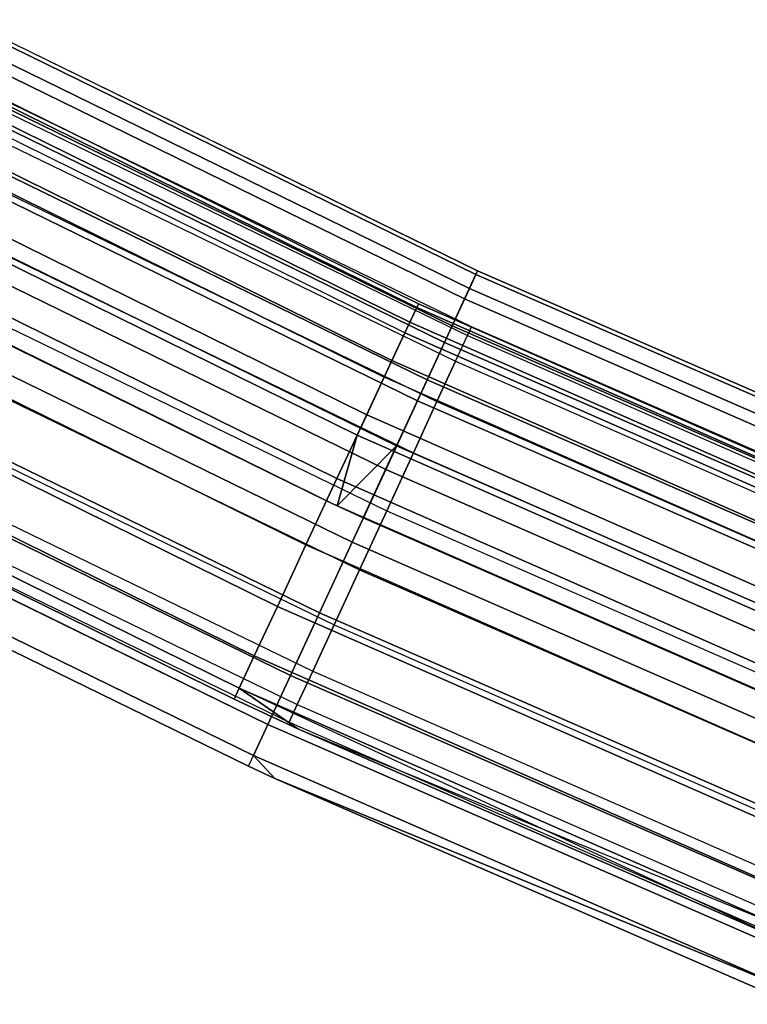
# Model space of a CAD drawing. Extents: x -175 to 175, y -175 to 175.
# Tile 74 of 130: x -55 to -48, y -116 to -107. Entities that reach past the tile are written whole.
import ezdxf

# ---------------------------------------------------------------- set-up
doc = ezdxf.new("R2010")
doc.units = 0
doc.header["$LTSCALE"] = 25.4
doc.layers.get('0').update_dxf_attribs({"linetype": 'CONTINUOUS'})

# ---------------------------------------------------------------- blocks, each defined once
blk = doc.blocks.new('SANTANA_PODLOGOWA_STL')
at = {"color": 0}
for p, q in [((-55.3086, -107.1111, 248.9841), (-50.6168, -109.4064, 248.9841)), ((-55.3086, -107.1111, 248.9841), (-50.6168, -109.4064, 248.9841)), ((-50.6168, -109.4064, 2.0086), (-55.3086, -107.1111, 2.0086)), ((-50.6168, -109.4064, 2.0086), (-55.3086, -107.1111, 2.0086)), ((-55.2921, -107.0791, 248.2513), (-50.6017, -109.3738, 248.2513)), ((-55.2921, -107.0791, 248.2513), (-50.6017, -109.3738, 248.2513)), ((-50.6017, -109.3738, 2.7414), (-55.2921, -107.0791, 2.7414)), ((-50.6017, -109.3738, 2.7414), (-55.2921, -107.0791, 2.7414)), ((-55.3739, -107.2375, 247.5396), (-50.6765, -109.5356, 247.5396)), ((-55.3739, -107.2375, 247.5396), (-50.6765, -109.5356, 247.5396)), ((-50.6765, -109.5356, 3.4531), (-55.3739, -107.2375, 3.4531)), ((-50.6765, -109.5356, 3.4531), (-55.3739, -107.2375, 3.4531)), ((-55.422, -107.3307, 249.6749), (-50.7206, -109.6307, 249.6749)), ((-55.422, -107.3307, 249.6749), (-50.7206, -109.6307, 249.6749)), ((-50.7206, -109.6307, 1.3179), (-55.422, -107.3307, 1.3179)), ((-50.7206, -109.6307, 1.3179), (-55.422, -107.3307, 1.3179)), ((-51.158, -109.7087, 248.0513), (-55.8947, -107.3728, 248.0513)), ((-51.158, -109.7087, 248.0513), (-55.8947, -107.3728, 248.0513)), ((-55.8947, -107.3728, 2.9414), (-51.158, -109.7087, 2.9414)), ((-55.8947, -107.3728, 2.9414), (-51.158, -109.7087, 2.9414)), ((-51.1421, -109.6746, 248.7203), (-55.8774, -107.3395, 248.7203)), ((-51.1421, -109.6746, 248.7203), (-55.8774, -107.3395, 248.7203)), ((-55.8774, -107.3395, 2.2724), (-51.1421, -109.6746, 2.2724)), ((-55.8774, -107.3395, 2.2724), (-51.1421, -109.6746, 2.2724)), ((-51.2205, -109.8428, 249.3641), (-55.963, -107.504, 249.3641)), ((-51.2205, -109.8428, 249.3641), (-55.963, -107.504, 249.3641)), ((-55.963, -107.504, 1.6286), (-51.2205, -109.8428, 1.6286)), ((-55.963, -107.504, 1.6286), (-51.2205, -109.8428, 1.6286)), ((-51.2664, -109.9411, 247.4323), (-56.0131, -107.6002, 247.4323)), ((-51.2664, -109.9411, 247.4323), (-56.0131, -107.6002, 247.4323)), ((-51.2664, -109.9411, 3.5604), (-56.0131, -107.6002, 3.5604)), ((-51.2664, -109.9411, 3.5604), (-56.0131, -107.6002, 3.5604)), ((-55.547, -107.5726, 246.9104), (-50.8349, -109.8779, 246.9104)), ((-55.547, -107.5726, 246.9104), (-50.8349, -109.8779, 246.9104)), ((-50.8349, -109.8779, 4.0823), (-55.547, -107.5726, 4.0823)), ((-50.8349, -109.8779, 4.0823), (-55.547, -107.5726, 4.0823)), ((-55.6226, -107.719, 250.2641), (-50.9041, -110.0274, 250.2641)), ((-55.6226, -107.719, 250.2641), (-50.9041, -110.0274, 250.2641)), ((-50.9041, -110.0274, 0.7286), (-55.6226, -107.719, 0.7286)), ((-50.9041, -110.0274, 0.7286), (-55.6226, -107.719, 0.7286)), ((-51.3844, -110.1941, 249.9106), (-56.1421, -107.8479, 249.9106)), ((-51.3844, -110.1941, 249.9106), (-56.1421, -107.8479, 249.9106)), ((-56.1421, -107.8479, 1.0821), (-51.3844, -110.1941, 1.0821)), ((-56.1421, -107.8479, 1.0821), (-51.3844, -110.1941, 1.0821)), ((-50.6578, -109.8853, 248.4964), (-54.9328, -107.8118, 248.4964)), ((-50.6578, -109.8853, 248.4964), (-54.9328, -107.8118, 248.4964)), ((-50.6578, -109.8853, 2.4964), (-54.9328, -107.8118, 2.4964)), ((-50.6578, -109.8853, 2.4964), (-54.9328, -107.8118, 2.4964)), ((-54.9732, -107.891, 249.0859), (-50.695, -109.966, 249.0859)), ((-54.9732, -107.891, 249.0859), (-50.695, -109.966, 249.0859)), ((-54.9732, -107.891, 247.9068), (-50.695, -109.966, 247.9068)), ((-54.9732, -107.891, 247.9068), (-50.695, -109.966, 247.9068)), ((-54.9732, -107.891, 3.0859), (-50.695, -109.966, 3.0859)), ((-54.9732, -107.891, 3.0859), (-50.695, -109.966, 3.0859)), ((-54.9732, -107.891, 1.9068), (-50.695, -109.966, 1.9068)), ((-54.9732, -107.891, 1.9068), (-50.695, -109.966, 1.9068)), ((-51.4551, -110.3457, 246.9327), (-56.2193, -107.9962, 246.9327)), ((-51.4551, -110.3457, 246.9327), (-56.2193, -107.9962, 246.9327)), ((-56.2193, -107.9962, 4.06), (-51.4551, -110.3457, 4.06)), ((-56.2193, -107.9962, 4.06), (-51.4551, -110.3457, 4.06)), ((-55.7964, -108.0556, 246.4177), (-51.0632, -110.3712, 246.4177)), ((-55.7964, -108.0556, 246.4177), (-51.0632, -110.3712, 246.4177)), ((-51.0632, -110.3712, 4.575), (-55.7964, -108.0556, 4.575)), ((-51.0632, -110.3712, 4.575), (-55.7964, -108.0556, 4.575)), ((-55.0906, -108.1214, 249.623), (-50.8033, -110.2009, 249.623)), ((-55.0906, -108.1214, 249.623), (-50.8033, -110.2009, 249.623)), ((-55.0906, -108.1214, 247.3697), (-50.8033, -110.2009, 247.3697)), ((-55.0906, -108.1214, 247.3697), (-50.8033, -110.2009, 247.3697)), ((-55.0906, -108.1214, 3.623), (-50.8033, -110.2009, 3.623)), ((-55.0906, -108.1214, 3.623), (-50.8033, -110.2009, 3.623)), ((-55.0906, -108.1214, 1.3697), (-50.8033, -110.2009, 1.3697)), ((-55.0906, -108.1214, 1.3697), (-50.8033, -110.2009, 1.3697)), ((-55.8929, -108.2426, 250.7012), (-51.1515, -110.5622, 250.7012)), ((-55.8929, -108.2426, 250.7012), (-51.1515, -110.5622, 250.7012)), ((-51.1515, -110.5622, 0.2916), (-55.8929, -108.2426, 0.2916)), ((-51.1515, -110.5622, 0.2916), (-55.8929, -108.2426, 0.2916)), ((-51.6153, -110.6894, 250.2983), (-56.3944, -108.3326, 250.2983)), ((-51.6153, -110.6894, 250.2983), (-56.3944, -108.3326, 250.2983)), ((-56.3944, -108.3326, 0.6944), (-51.6153, -110.6894, 0.6944)), ((-56.3944, -108.3326, 0.6944), (-51.6153, -110.6894, 0.6944)), ((-55.2747, -108.4827, 250.06), (-50.9731, -110.5692, 250.06)), ((-55.2747, -108.4827, 250.06), (-50.9731, -110.5692, 250.06)), ((-55.2747, -108.4827, 246.9327), (-50.9731, -110.5692, 246.9327)), ((-55.2747, -108.4827, 246.9327), (-50.9731, -110.5692, 246.9327)), ((-55.2747, -108.4827, 4.06), (-50.9731, -110.5692, 4.06)), ((-55.2747, -108.4827, 4.06), (-50.9731, -110.5692, 4.06)), ((-55.2747, -108.4827, 0.9327), (-50.9731, -110.5692, 0.9327)), ((-55.2747, -108.4827, 0.9327), (-50.9731, -110.5692, 0.9327)), ((-51.7029, -110.8772, 246.6086), (-56.4901, -108.5164, 246.6086)), ((-51.7029, -110.8772, 246.6086), (-56.4901, -108.5164, 246.6086)), ((-56.4901, -108.5164, 4.3841), (-51.7029, -110.8772, 4.3841)), ((-56.4901, -108.5164, 4.3841), (-51.7029, -110.8772, 4.3841)), ((-56.1007, -108.6449, 246.104), (-51.3416, -110.9731, 246.104)), ((-56.1007, -108.6449, 246.104), (-51.3416, -110.9731, 246.104)), ((-51.3416, -110.9731, 4.8887), (-56.1007, -108.6449, 4.8887)), ((-51.3416, -110.9731, 4.8887), (-56.1007, -108.6449, 4.8887)), ((-56.2099, -108.8564, 250.9483), (-51.4416, -111.1891, 250.9483)), ((-56.2099, -108.8564, 250.9483), (-51.4416, -111.1891, 250.9483)), ((-51.4416, -111.1891, 0.0444), (-56.2099, -108.8564, 0.0444)), ((-51.4416, -111.1891, 0.0444), (-56.2099, -108.8564, 0.0444)), ((-51.8874, -111.2729, 250.4838), (-56.6917, -108.9037, 250.4838)), ((-51.8874, -111.2729, 250.4838), (-56.6917, -108.9037, 250.4838)), ((-56.6917, -108.9037, 0.5089), (-51.8874, -111.2729, 0.5089)), ((-56.6917, -108.9037, 0.5089), (-51.8874, -111.2729, 0.5089)), ((-55.5091, -108.9428, 250.3581), (-51.1892, -111.038, 250.3581)), ((-55.5091, -108.9428, 250.3581), (-51.1892, -111.038, 250.3581)), ((-55.5091, -108.9428, 246.6346), (-51.1892, -111.038, 246.6346)), ((-55.5091, -108.9428, 246.6346), (-51.1892, -111.038, 246.6346)), ((-55.5091, -108.9428, 4.3581), (-51.1892, -111.038, 4.3581)), ((-55.5091, -108.9428, 4.3581), (-51.1892, -111.038, 4.3581)), ((-55.5091, -108.9428, 0.6346), (-51.1892, -111.038, 0.6346)), ((-55.5091, -108.9428, 0.6346), (-51.1892, -111.038, 0.6346)), ((-56.7951, -109.1023, 246.4964), (-51.982, -111.4759, 246.4964)), ((-56.7951, -109.1023, 246.4964), (-51.982, -111.4759, 246.4964)), ((-56.7951, -109.1023, 4.4964), (-51.8857, -111.5207, 4.9964)), ((-56.7951, -109.1023, 4.4964), (-51.8857, -111.5207, 4.9964)), ((-56.7951, -109.1023, 4.4964), (-51.982, -111.4759, 4.4964)), ((-56.7951, -109.1023, 4.4964), (-51.982, -111.4759, 4.4964)), ((-56.4336, -109.2897, 245.9964), (-51.982, -111.4759, 246.4964)), ((-56.4336, -109.2897, 245.9964), (-51.982, -111.4759, 246.4964)), ((-56.4336, -109.2897, 245.9964), (-51.8857, -111.5207, 245.9964)), ((-56.4336, -109.2897, 245.9964), (-51.8857, -111.5207, 245.9964)), ((-56.4336, -109.2897, 4.9964), (-51.8857, -111.5207, 4.9964)), ((-56.4336, -109.2897, 4.9964), (-51.8857, -111.5207, 4.9964)), ((-50.7206, -109.6307, 249.6749), (-50.6168, -109.4064, 248.9841)), ((-50.7206, -109.6307, 249.6749), (-50.6168, -109.4064, 248.9841)), ((-50.6168, -109.4064, 2.0086), (-50.7206, -109.6307, 1.3179)), ((-50.6168, -109.4064, 2.0086), (-50.7206, -109.6307, 1.3179)), ((-50.6017, -109.3738, 248.2513), (-50.6765, -109.5356, 247.5396)), ((-50.6017, -109.3738, 248.2513), (-50.6765, -109.5356, 247.5396)), ((-50.6765, -109.5356, 3.4531), (-50.6017, -109.3738, 2.7414)), ((-50.6765, -109.5356, 3.4531), (-50.6017, -109.3738, 2.7414)), ((-50.6168, -109.4064, 248.9841), (-50.6017, -109.3738, 248.2513)), ((-50.6168, -109.4064, 248.9841), (-50.6017, -109.3738, 248.2513)), ((-50.6017, -109.3738, 2.7414), (-50.6168, -109.4064, 2.0086)), ((-50.6017, -109.3738, 2.7414), (-50.6168, -109.4064, 2.0086)), ((-45.8299, -111.4964, 248.9841), (-50.6168, -109.4064, 248.9841)), ((-45.8299, -111.4964, 248.9841), (-50.6168, -109.4064, 248.9841)), ((-50.6168, -109.4064, 2.0086), (-45.8299, -111.4964, 2.0086)), ((-50.6168, -109.4064, 2.0086), (-45.8299, -111.4964, 2.0086)), ((-45.8163, -111.4631, 248.2513), (-50.6017, -109.3738, 248.2513)), ((-45.8163, -111.4631, 248.2513), (-50.6017, -109.3738, 248.2513)), ((-50.6017, -109.3738, 2.7414), (-45.8163, -111.4631, 2.7414)), ((-50.6017, -109.3738, 2.7414), (-45.8163, -111.4631, 2.7414)), ((-52.1701, -111.8792, 250.4462), (-57.0006, -109.4971, 250.4462)), ((-52.1701, -111.8792, 250.4462), (-57.0006, -109.4971, 250.4462)), ((-57.0006, -109.4971, 0.5465), (-52.1701, -111.8792, 0.5465)), ((-57.0006, -109.4971, 0.5465), (-52.1701, -111.8792, 0.5465)), ((-55.773, -109.4606, 250.4908), (-51.4326, -111.5659, 250.4908)), ((-55.773, -109.4606, 250.4908), (-51.4326, -111.5659, 250.4908)), ((-55.773, -109.4606, 246.502), (-51.4326, -111.5659, 246.502)), ((-55.773, -109.4606, 246.502), (-51.4326, -111.5659, 246.502)), ((-55.773, -109.4606, 4.4908), (-51.4326, -111.5659, 4.4908)), ((-55.773, -109.4606, 4.4908), (-51.4326, -111.5659, 4.4908)), ((-55.773, -109.4606, 0.5019), (-51.4326, -111.5659, 0.5019)), ((-55.773, -109.4606, 0.5019), (-51.4326, -111.5659, 0.5019)), ((-56.5461, -109.5075, 250.9843), (-51.7493, -111.8542, 250.9843)), ((-56.5461, -109.5075, 250.9843), (-51.7493, -111.8542, 250.9843)), ((-51.7493, -111.8542, 0.0084), (-56.5461, -109.5075, 0.0084)), ((-51.7493, -111.8542, 0.0084), (-56.5461, -109.5075, 0.0084)), ((-50.6765, -109.5356, 247.5396), (-50.8349, -109.8779, 246.9104)), ((-50.6765, -109.5356, 247.5396), (-50.8349, -109.8779, 246.9104)), ((-50.8349, -109.8779, 4.0823), (-50.6765, -109.5356, 3.4531)), ((-50.8349, -109.8779, 4.0823), (-50.6765, -109.5356, 3.4531)), ((-45.884, -111.628, 247.5396), (-50.6765, -109.5356, 247.5396)), ((-45.884, -111.628, 247.5396), (-50.6765, -109.5356, 247.5396)), ((-50.6765, -109.5356, 3.4531), (-45.884, -111.628, 3.4531)), ((-50.6765, -109.5356, 3.4531), (-45.884, -111.628, 3.4531)), ((-51.1421, -109.6746, 248.7203), (-51.2205, -109.8428, 249.3641)), ((-51.1421, -109.6746, 248.7203), (-51.2205, -109.8428, 249.3641)), ((-51.2205, -109.8428, 1.6286), (-51.1421, -109.6746, 2.2724)), ((-51.2205, -109.8428, 1.6286), (-51.1421, -109.6746, 2.2724)), ((-51.158, -109.7087, 248.0513), (-51.1421, -109.6746, 248.7203)), ((-51.158, -109.7087, 248.0513), (-51.1421, -109.6746, 248.7203)), ((-51.1421, -109.6746, 2.2724), (-51.158, -109.7087, 2.9414)), ((-51.1421, -109.6746, 2.2724), (-51.158, -109.7087, 2.9414)), ((-46.3095, -111.801, 248.7203), (-51.1421, -109.6746, 248.7203)), ((-46.3095, -111.801, 248.7203), (-51.1421, -109.6746, 248.7203)), ((-51.1421, -109.6746, 2.2724), (-46.3095, -111.801, 2.2724)), ((-51.1421, -109.6746, 2.2724), (-46.3095, -111.801, 2.2724)), ((-50.9041, -110.0274, 250.2641), (-50.7206, -109.6307, 249.6749)), ((-50.9041, -110.0274, 250.2641), (-50.7206, -109.6307, 249.6749)), ((-50.7206, -109.6307, 1.3179), (-50.9041, -110.0274, 0.7286)), ((-50.7206, -109.6307, 1.3179), (-50.9041, -110.0274, 0.7286)), ((-45.9239, -111.725, 249.6749), (-50.7206, -109.6307, 249.6749)), ((-45.9239, -111.725, 249.6749), (-50.7206, -109.6307, 249.6749)), ((-50.7206, -109.6307, 1.3179), (-45.9239, -111.725, 1.3179)), ((-50.7206, -109.6307, 1.3179), (-45.9239, -111.725, 1.3179)), ((-51.2664, -109.9411, 247.4323), (-51.158, -109.7087, 248.0513)), ((-51.2664, -109.9411, 247.4323), (-51.158, -109.7087, 248.0513)), ((-51.158, -109.7087, 2.9414), (-51.2664, -109.9411, 3.5604)), ((-51.158, -109.7087, 2.9414), (-51.2664, -109.9411, 3.5604)), ((-46.3239, -111.8357, 248.0513), (-51.158, -109.7087, 248.0513)), ((-46.3239, -111.8357, 248.0513), (-51.158, -109.7087, 248.0513)), ((-51.158, -109.7087, 2.9414), (-46.3239, -111.8357, 2.9414)), ((-51.158, -109.7087, 2.9414), (-46.3239, -111.8357, 2.9414)), ((-51.2205, -109.8428, 249.3641), (-51.3844, -110.1941, 249.9106)), ((-51.2205, -109.8428, 249.3641), (-51.3844, -110.1941, 249.9106)), ((-51.3844, -110.1941, 1.0821), (-51.2205, -109.8428, 1.6286)), ((-51.3844, -110.1941, 1.0821), (-51.2205, -109.8428, 1.6286)), ((-46.3805, -111.9724, 249.3641), (-51.2205, -109.8428, 249.3641)), ((-46.3805, -111.9724, 249.3641), (-51.2205, -109.8428, 249.3641)), ((-51.2205, -109.8428, 1.6286), (-46.3805, -111.9724, 1.6286)), ((-51.2205, -109.8428, 1.6286), (-46.3805, -111.9724, 1.6286)), ((-51.4551, -110.3457, 246.9327), (-51.2664, -109.9411, 247.4323)), ((-51.4551, -110.3457, 246.9327), (-51.2664, -109.9411, 247.4323)), ((-51.2664, -109.9411, 3.5604), (-51.4551, -110.3457, 4.06)), ((-51.2664, -109.9411, 3.5604), (-51.4551, -110.3457, 4.06)), ((-46.422, -112.0726, 247.4323), (-51.2664, -109.9411, 247.4323)), ((-46.422, -112.0726, 247.4323), (-51.2664, -109.9411, 247.4323)), ((-51.2664, -109.9411, 3.5604), (-46.422, -112.0726, 3.5604)), ((-51.2664, -109.9411, 3.5604), (-46.422, -112.0726, 3.5604)), ((-50.8349, -109.8779, 246.9104), (-51.0632, -110.3712, 246.4177)), ((-50.8349, -109.8779, 246.9104), (-51.0632, -110.3712, 246.4177)), ((-51.0632, -110.3712, 4.575), (-50.8349, -109.8779, 4.0823)), ((-51.0632, -110.3712, 4.575), (-50.8349, -109.8779, 4.0823)), ((-46.0274, -111.9768, 246.9104), (-50.8349, -109.8779, 246.9104)), ((-46.0274, -111.9768, 246.9104), (-50.8349, -109.8779, 246.9104)), ((-50.8349, -109.8779, 4.0823), (-46.0274, -111.9768, 4.0823)), ((-50.8349, -109.8779, 4.0823), (-46.0274, -111.9768, 4.0823)), ((-50.695, -109.966, 249.0859), (-50.6578, -109.8853, 248.4964)), ((-50.695, -109.966, 249.0859), (-50.6578, -109.8853, 248.4964)), ((-50.695, -109.966, 247.9068), (-50.6578, -109.8853, 248.4964)), ((-50.695, -109.966, 247.9068), (-50.6578, -109.8853, 248.4964)), ((-50.695, -109.966, 3.0859), (-50.6578, -109.8853, 2.4964)), ((-50.695, -109.966, 3.0859), (-50.6578, -109.8853, 2.4964)), ((-50.695, -109.966, 1.9068), (-50.6578, -109.8853, 2.4964)), ((-50.695, -109.966, 1.9068), (-50.6578, -109.8853, 2.4964)), ((-46.3047, -111.7894, 248.4964), (-50.6578, -109.8853, 248.4964)), ((-46.3047, -111.7894, 248.4964), (-50.6578, -109.8853, 248.4964)), ((-46.3047, -111.7894, 2.4964), (-50.6578, -109.8853, 2.4964)), ((-46.3047, -111.7894, 2.4964), (-50.6578, -109.8853, 2.4964)), ((-56.0429, -109.9903, 250.4462), (-51.6815, -112.1058, 250.4462)), ((-56.0429, -109.9903, 250.4462), (-51.6815, -112.1058, 250.4462)), ((-56.0429, -109.9903, 246.5465), (-51.6815, -112.1058, 246.5465)), ((-56.0429, -109.9903, 246.5465), (-51.6815, -112.1058, 246.5465)), ((-56.0429, -109.9903, 4.4462), (-51.6815, -112.1058, 4.4462)), ((-56.0429, -109.9903, 4.4462), (-51.6815, -112.1058, 4.4462)), ((-56.0429, -109.9903, 0.5465), (-51.6815, -112.1058, 0.5465)), ((-56.0429, -109.9903, 0.5465), (-51.6815, -112.1058, 0.5465)), ((-51.1515, -110.5622, 250.7012), (-50.9041, -110.0274, 250.2641)), ((-51.1515, -110.5622, 250.7012), (-50.9041, -110.0274, 250.2641)), ((-50.9041, -110.0274, 0.7286), (-51.1515, -110.5622, 0.2916)), ((-50.9041, -110.0274, 0.7286), (-51.1515, -110.5622, 0.2916)), ((-46.0901, -112.1292, 250.2641), (-50.9041, -110.0274, 250.2641)), ((-46.0901, -112.1292, 250.2641), (-50.9041, -110.0274, 250.2641)), ((-50.9041, -110.0274, 0.7286), (-46.0901, -112.1292, 0.7286)), ((-50.9041, -110.0274, 0.7286), (-46.0901, -112.1292, 0.7286)), ((-50.8033, -110.2009, 249.623), (-50.695, -109.966, 249.0859)), ((-50.8033, -110.2009, 249.623), (-50.695, -109.966, 249.0859)), ((-50.8033, -110.2009, 247.3697), (-50.695, -109.966, 247.9068)), ((-50.8033, -110.2009, 247.3697), (-50.695, -109.966, 247.9068)), ((-50.8033, -110.2009, 3.623), (-50.695, -109.966, 3.0859)), ((-50.8033, -110.2009, 3.623), (-50.695, -109.966, 3.0859)), ((-50.8033, -110.2009, 1.3697), (-50.695, -109.966, 1.9068)), ((-50.8033, -110.2009, 1.3697), (-50.695, -109.966, 1.9068)), ((-50.695, -109.966, 249.0859), (-46.3387, -111.8715, 249.0859)), ((-50.695, -109.966, 249.0859), (-46.3387, -111.8715, 249.0859)), ((-50.695, -109.966, 247.9068), (-46.3387, -111.8715, 247.9068)), ((-50.695, -109.966, 247.9068), (-46.3387, -111.8715, 247.9068)), ((-50.695, -109.966, 3.0859), (-46.3387, -111.8715, 3.0859)), ((-50.695, -109.966, 3.0859), (-46.3387, -111.8715, 3.0859)), ((-50.695, -109.966, 1.9068), (-46.3387, -111.8715, 1.9068)), ((-50.695, -109.966, 1.9068), (-46.3387, -111.8715, 1.9068)), ((-52.4317, -112.4402, 250.1898), (-57.2864, -110.0462, 250.1898)), ((-52.4317, -112.4402, 250.1898), (-57.2864, -110.0462, 250.1898)), ((-57.2864, -110.0462, 0.8029), (-52.4317, -112.4402, 0.8029)), ((-57.2864, -110.0462, 0.8029), (-52.4317, -112.4402, 0.8029)), ((-56.8726, -110.1398, 250.8061), (-52.0481, -112.5001, 250.8061)), ((-56.8726, -110.1398, 250.8061), (-52.0481, -112.5001, 250.8061)), ((-52.0481, -112.5001, 0.1867), (-56.8726, -110.1398, 0.1867)), ((-52.0481, -112.5001, 0.1867), (-56.8726, -110.1398, 0.1867)), ((-51.3844, -110.1941, 249.9106), (-51.6153, -110.6894, 250.2983)), ((-51.3844, -110.1941, 249.9106), (-51.6153, -110.6894, 250.2983)), ((-51.6153, -110.6894, 0.6944), (-51.3844, -110.1941, 1.0821)), ((-51.6153, -110.6894, 0.6944), (-51.3844, -110.1941, 1.0821)), ((-46.5289, -112.3306, 249.9106), (-51.3844, -110.1941, 249.9106)), ((-46.5289, -112.3306, 249.9106), (-51.3844, -110.1941, 249.9106)), ((-51.3844, -110.1941, 1.0821), (-46.5289, -112.3306, 1.0821)), ((-51.3844, -110.1941, 1.0821), (-46.5289, -112.3306, 1.0821)), ((-50.9731, -110.5692, 250.06), (-50.8033, -110.2009, 249.623)), ((-50.9731, -110.5692, 250.06), (-50.8033, -110.2009, 249.623)), ((-50.8033, -110.2009, 247.3697), (-50.9731, -110.5692, 246.9327)), ((-50.8033, -110.2009, 247.3697), (-50.9731, -110.5692, 246.9327)), ((-50.9731, -110.5692, 4.06), (-50.8033, -110.2009, 3.623)), ((-50.9731, -110.5692, 4.06), (-50.8033, -110.2009, 3.623)), ((-50.8033, -110.2009, 1.3697), (-50.9731, -110.5692, 0.9327)), ((-50.8033, -110.2009, 1.3697), (-50.9731, -110.5692, 0.9327)), ((-50.8033, -110.2009, 249.623), (-46.4377, -112.1105, 249.623)), ((-50.8033, -110.2009, 249.623), (-46.4377, -112.1105, 249.623)), ((-50.8033, -110.2009, 247.3697), (-46.4377, -112.1105, 247.3697)), ((-50.8033, -110.2009, 247.3697), (-46.4377, -112.1105, 247.3697)), ((-50.8033, -110.2009, 3.623), (-46.4377, -112.1105, 3.623)), ((-50.8033, -110.2009, 3.623), (-46.4377, -112.1105, 3.623)), ((-50.8033, -110.2009, 1.3697), (-46.4377, -112.1105, 1.3697)), ((-50.8033, -110.2009, 1.3697), (-46.4377, -112.1105, 1.3697)), ((-51.7029, -110.8772, 246.6086), (-51.4551, -110.3457, 246.9327)), ((-51.7029, -110.8772, 246.6086), (-51.4551, -110.3457, 246.9327)), ((-51.7029, -110.8772, 4.3841), (-51.4551, -110.3457, 4.06)), ((-51.7029, -110.8772, 4.3841), (-51.4551, -110.3457, 4.06)), ((-46.5929, -112.4851, 246.9327), (-51.4551, -110.3457, 246.9327)), ((-46.5929, -112.4851, 246.9327), (-51.4551, -110.3457, 246.9327)), ((-46.5929, -112.4851, 4.06), (-51.4551, -110.3457, 4.06)), ((-46.5929, -112.4851, 4.06), (-51.4551, -110.3457, 4.06)), ((-51.0632, -110.3712, 246.4177), (-51.3416, -110.9731, 246.104)), ((-51.0632, -110.3712, 246.4177), (-51.3416, -110.9731, 246.104)), ((-51.3416, -110.9731, 4.8887), (-51.0632, -110.3712, 4.575)), ((-51.3416, -110.9731, 4.8887), (-51.0632, -110.3712, 4.575)), ((-46.2341, -112.4796, 246.4177), (-51.0632, -110.3712, 246.4177)), ((-46.2341, -112.4796, 246.4177), (-51.0632, -110.3712, 246.4177)), ((-51.0632, -110.3712, 4.575), (-46.2341, -112.4796, 4.575)), ((-51.0632, -110.3712, 4.575), (-46.2341, -112.4796, 4.575)), ((-56.2948, -110.4848, 250.2284), (-51.9138, -112.6097, 250.2284)), ((-56.2948, -110.4848, 250.2284), (-51.9138, -112.6097, 250.2284)), ((-56.2948, -110.4848, 246.7643), (-51.9138, -112.6097, 246.7643)), ((-56.2948, -110.4848, 246.7643), (-51.9138, -112.6097, 246.7643)), ((-56.2948, -110.4848, 4.2284), (-51.9138, -112.6097, 4.2284)), ((-56.2948, -110.4848, 4.2284), (-51.9138, -112.6097, 4.2284)), ((-56.2948, -110.4848, 0.7643), (-51.9138, -112.6097, 0.7643)), ((-56.2948, -110.4848, 0.7643), (-51.9138, -112.6097, 0.7643)), ((-52.6429, -112.893, 249.7433), (-57.5171, -110.4893, 249.7433)), ((-52.6429, -112.893, 249.7433), (-57.5171, -110.4893, 249.7433)), ((-57.5171, -110.4893, 1.2494), (-52.6429, -112.893, 1.2494)), ((-57.5171, -110.4893, 1.2494), (-52.6429, -112.893, 1.2494)), ((-51.4416, -111.1891, 250.9483), (-51.1515, -110.5622, 250.7012)), ((-51.4416, -111.1891, 250.9483), (-51.1515, -110.5622, 250.7012)), ((-51.1515, -110.5622, 0.2916), (-51.4416, -111.1891, 0.0444)), ((-51.1515, -110.5622, 0.2916), (-51.4416, -111.1891, 0.0444)), ((-51.1892, -111.038, 250.3581), (-50.9731, -110.5692, 250.06)), ((-51.1892, -111.038, 250.3581), (-50.9731, -110.5692, 250.06)), ((-50.9731, -110.5692, 246.9327), (-51.1892, -111.038, 246.6346)), ((-50.9731, -110.5692, 246.9327), (-51.1892, -111.038, 246.6346)), ((-51.1892, -111.038, 4.3581), (-50.9731, -110.5692, 4.06)), ((-51.1892, -111.038, 4.3581), (-50.9731, -110.5692, 4.06)), ((-50.9731, -110.5692, 0.9327), (-51.1892, -111.038, 0.6346)), ((-50.9731, -110.5692, 0.9327), (-51.1892, -111.038, 0.6346)), ((-46.3141, -112.6742, 250.7012), (-51.1515, -110.5622, 250.7012)), ((-46.3141, -112.6742, 250.7012), (-51.1515, -110.5622, 250.7012)), ((-51.1515, -110.5622, 0.2916), (-46.3141, -112.6742, 0.2916)), ((-51.1515, -110.5622, 0.2916), (-46.3141, -112.6742, 0.2916)), ((-50.9731, -110.5692, 250.06), (-46.5929, -112.4851, 250.06)), ((-50.9731, -110.5692, 250.06), (-46.5929, -112.4851, 250.06)), ((-50.9731, -110.5692, 246.9327), (-46.5929, -112.4851, 246.9327)), ((-50.9731, -110.5692, 246.9327), (-46.5929, -112.4851, 246.9327)), ((-50.9731, -110.5692, 4.06), (-46.5929, -112.4851, 4.06)), ((-50.9731, -110.5692, 4.06), (-46.5929, -112.4851, 4.06)), ((-50.9731, -110.5692, 0.9327), (-46.5929, -112.4851, 0.9327)), ((-50.9731, -110.5692, 0.9327), (-46.5929, -112.4851, 0.9327)), ((-57.1613, -110.6989, 250.4289), (-52.3123, -113.0712, 250.4289)), ((-57.1613, -110.6989, 250.4289), (-52.3123, -113.0712, 250.4289)), ((-52.3123, -113.0712, 0.5638), (-57.1613, -110.6989, 0.5638)), ((-52.3123, -113.0712, 0.5638), (-57.1613, -110.6989, 0.5638)), ((-51.6153, -110.6894, 250.2983), (-51.8874, -111.2729, 250.4838)), ((-51.6153, -110.6894, 250.2983), (-51.8874, -111.2729, 250.4838)), ((-51.8874, -111.2729, 0.5089), (-51.6153, -110.6894, 0.6944)), ((-51.8874, -111.2729, 0.5089), (-51.6153, -110.6894, 0.6944)), ((-46.738, -112.8355, 250.2983), (-51.6153, -110.6894, 250.2983)), ((-46.738, -112.8355, 250.2983), (-51.6153, -110.6894, 250.2983)), ((-51.6153, -110.6894, 0.6944), (-46.738, -112.8355, 0.6944)), ((-51.6153, -110.6894, 0.6944), (-46.738, -112.8355, 0.6944)), ((-52.7799, -113.1868, 249.1569), (-57.6668, -110.7768, 249.1569)), ((-52.7799, -113.1868, 249.1569), (-57.6668, -110.7768, 249.1569)), ((-57.6668, -110.7768, 1.8358), (-52.7799, -113.1868, 1.8358)), ((-57.6668, -110.7768, 1.8358), (-52.7799, -113.1868, 1.8358)), ((-57.7186, -110.8764, 248.4964), (-52.8273, -113.2885, 248.4964)), ((-52.8273, -113.2885, 2.4963), (-57.7186, -110.8764, 2.4963)), ((-57.7186, -110.8764, 248.4964), (-52.8273, -113.2885, 248.4964)), ((-52.8273, -113.2885, 2.4963), (-57.7186, -110.8764, 2.4963)), ((-56.5064, -110.9001, 249.8567), (-52.1089, -113.033, 249.8567)), ((-56.5064, -110.9001, 249.8567), (-52.1089, -113.033, 249.8567)), ((-56.5064, -110.9001, 247.136), (-52.1089, -113.033, 247.136)), ((-56.5064, -110.9001, 247.136), (-52.1089, -113.033, 247.136)), ((-56.5064, -110.9001, 3.8567), (-52.1089, -113.033, 3.8567)), ((-56.5064, -110.9001, 3.8567), (-52.1089, -113.033, 3.8567)), ((-56.5064, -110.9001, 1.136), (-52.1089, -113.033, 1.136)), ((-56.5064, -110.9001, 1.136), (-52.1089, -113.033, 1.136)), ((-51.982, -111.4759, 246.4964), (-51.7029, -110.8772, 246.6086)), ((-51.982, -111.4759, 246.4964), (-51.7029, -110.8772, 246.6086)), ((-51.982, -111.4759, 4.4964), (-51.7029, -110.8772, 4.3841)), ((-51.982, -111.4759, 4.4964), (-51.7029, -110.8772, 4.3841)), ((-51.8857, -111.5207, 246.4964), (-51.7029, -110.8772, 246.6086)), ((-51.8857, -111.5207, 246.4964), (-51.7029, -110.8772, 246.6086)), ((-51.7029, -110.8772, 4.3841), (-51.8857, -111.5207, 4.4964)), ((-51.7029, -110.8772, 4.3841), (-51.8857, -111.5207, 4.4964)), ((-46.8173, -113.0269, 246.6086), (-51.7029, -110.8772, 246.6086)), ((-46.8173, -113.0269, 246.6086), (-51.7029, -110.8772, 246.6086)), ((-51.7029, -110.8772, 4.3841), (-46.8173, -113.0269, 4.3841)), ((-51.7029, -110.8772, 4.3841), (-46.8173, -113.0269, 4.3841)), ((-51.8857, -111.5207, 245.9964), (-51.3416, -110.9731, 246.104)), ((-51.8857, -111.5207, 245.9964), (-51.3416, -110.9731, 246.104)), ((-51.3416, -110.9731, 4.8887), (-51.8857, -111.5207, 4.9964)), ((-51.3416, -110.9731, 4.8887), (-51.8857, -111.5207, 4.9964)), ((-51.3416, -110.9731, 246.104), (-51.6464, -111.6318, 245.9964)), ((-51.3416, -110.9731, 246.104), (-51.6464, -111.6318, 245.9964)), ((-51.6464, -111.6318, 4.9964), (-51.3416, -110.9731, 4.8887)), ((-51.6464, -111.6318, 4.9964), (-51.3416, -110.9731, 4.8887)), ((-46.4862, -113.093, 246.104), (-51.3416, -110.9731, 246.104)), ((-46.4862, -113.093, 246.104), (-51.3416, -110.9731, 246.104)), ((-51.3416, -110.9731, 4.8887), (-46.4862, -113.093, 4.8887)), ((-51.3416, -110.9731, 4.8887), (-46.4862, -113.093, 4.8887)), ((-51.4326, -111.5659, 250.4908), (-51.1892, -111.038, 250.3581)), ((-51.4326, -111.5659, 250.4908), (-51.1892, -111.038, 250.3581)), ((-51.1892, -111.038, 246.6346), (-51.4326, -111.5659, 246.502)), ((-51.1892, -111.038, 246.6346), (-51.4326, -111.5659, 246.502)), ((-51.4326, -111.5659, 4.4908), (-51.1892, -111.038, 4.3581)), ((-51.4326, -111.5659, 4.4908), (-51.1892, -111.038, 4.3581)), ((-51.1892, -111.038, 0.6346), (-51.4326, -111.5659, 0.5019)), ((-51.1892, -111.038, 0.6346), (-51.4326, -111.5659, 0.5019)), ((-51.1892, -111.038, 250.3581), (-46.7904, -112.9621, 250.3581)), ((-51.1892, -111.038, 250.3581), (-46.7904, -112.9621, 250.3581)), ((-51.1892, -111.038, 246.6346), (-46.7904, -112.9621, 246.6346)), ((-51.1892, -111.038, 246.6346), (-46.7904, -112.9621, 246.6346)), ((-51.1892, -111.038, 4.3581), (-46.7904, -112.9621, 4.3581)), ((-51.1892, -111.038, 4.3581), (-46.7904, -112.9621, 4.3581)), ((-51.1892, -111.038, 0.6346), (-46.7904, -112.9621, 0.6346)), ((-51.1892, -111.038, 0.6346), (-46.7904, -112.9621, 0.6346)), ((-57.3873, -111.1367, 249.8853), (-52.5192, -113.5183, 249.8853)), ((-57.3873, -111.1367, 249.8853), (-52.5192, -113.5183, 249.8853)), ((-52.5192, -113.5183, 1.1074), (-57.3873, -111.1367, 1.1074)), ((-52.5192, -113.5183, 1.1074), (-57.3873, -111.1367, 1.1074)), ((-56.6589, -111.1993, 249.3641), (-52.2495, -113.338, 249.3641)), ((-56.6589, -111.1993, 249.3641), (-52.2495, -113.338, 249.3641)), ((-56.6589, -111.1993, 247.6286), (-52.2495, -113.338, 247.6286)), ((-56.6589, -111.1993, 247.6286), (-52.2495, -113.338, 247.6286)), ((-56.6589, -111.1993, 3.3641), (-52.2495, -113.338, 3.3641)), ((-56.6589, -111.1993, 3.3641), (-52.2495, -113.338, 3.3641)), ((-56.6589, -111.1993, 1.6286), (-52.2495, -113.338, 1.6286)), ((-56.6589, -111.1993, 1.6286), (-52.2495, -113.338, 1.6286)), ((-51.7493, -111.8542, 250.9843), (-51.4416, -111.1891, 250.9483)), ((-51.7493, -111.8542, 250.9843), (-51.4416, -111.1891, 250.9483)), ((-51.4416, -111.1891, 0.0444), (-51.7493, -111.8542, 0.0084)), ((-51.4416, -111.1891, 0.0444), (-51.7493, -111.8542, 0.0084)), ((-46.5767, -113.3131, 250.9483), (-51.4416, -111.1891, 250.9483)), ((-46.5767, -113.3131, 250.9483), (-51.4416, -111.1891, 250.9483)), ((-51.4416, -111.1891, 0.0444), (-46.5767, -113.3131, 0.0444)), ((-51.4416, -111.1891, 0.0444), (-46.5767, -113.3131, 0.0444)), ((-51.8874, -111.2729, 250.4838), (-52.1701, -111.8792, 250.4462)), ((-51.8874, -111.2729, 250.4838), (-52.1701, -111.8792, 250.4462)), ((-52.1701, -111.8792, 0.5465), (-51.8874, -111.2729, 0.5089)), ((-52.1701, -111.8792, 0.5465), (-51.8874, -111.2729, 0.5089)), ((-46.9844, -113.4303, 250.4838), (-51.8874, -111.2729, 250.4838)), ((-46.9844, -113.4303, 250.4838), (-51.8874, -111.2729, 250.4838)), ((-51.8874, -111.2729, 0.5089), (-46.9844, -113.4303, 0.5089)), ((-51.8874, -111.2729, 0.5089), (-46.9844, -113.4303, 0.5089)), ((-56.7387, -111.3559, 248.7944), (-52.3231, -113.4976, 248.7944)), ((-56.7387, -111.3559, 248.1983), (-52.3231, -113.4976, 248.1983)), ((-56.7387, -111.3559, 248.7944), (-52.3231, -113.4976, 248.7944)), ((-56.7387, -111.3559, 248.1983), (-52.3231, -113.4976, 248.1983)), ((-56.7387, -111.3559, 2.7944), (-52.3231, -113.4976, 2.7944)), ((-56.7387, -111.3559, 2.1983), (-52.3231, -113.4976, 2.1983)), ((-56.7387, -111.3559, 2.7944), (-52.3231, -113.4976, 2.7944)), ((-56.7387, -111.3559, 2.1983), (-52.3231, -113.4976, 2.1983)), ((-57.5313, -111.4154, 249.2221), (-52.6509, -113.803, 249.2221)), ((-57.5313, -111.4154, 249.2221), (-52.6509, -113.803, 249.2221)), ((-52.6509, -113.803, 1.7706), (-57.5313, -111.4154, 1.7706)), ((-52.6509, -113.803, 1.7706), (-57.5313, -111.4154, 1.7706)), ((-51.982, -111.4759, 246.4964), (-51.8857, -111.5207, 246.4964)), ((-51.8857, -111.5207, 245.9964), (-51.982, -111.4759, 246.4964)), ((-51.8857, -111.5207, 245.9964), (-51.982, -111.4759, 246.4964)), ((-51.982, -111.4759, 246.4964), (-51.8857, -111.5207, 246.4964)), ((-51.982, -111.4759, 4.4964), (-51.8857, -111.5207, 4.9964)), ((-51.982, -111.4759, 4.4964), (-51.8857, -111.5207, 4.9964)), ((-51.982, -111.4759, 4.4964), (-51.8857, -111.5207, 4.4964)), ((-51.982, -111.4759, 4.4964), (-51.8857, -111.5207, 4.4964)), ((-57.5807, -111.5111, 2.4963), (-52.6961, -113.9007, 2.4963)), ((-52.6961, -113.9007, 248.4964), (-57.5807, -111.5111, 248.4964)), ((-52.6961, -113.9007, 248.4964), (-57.5807, -111.5111, 248.4964)), ((-57.5807, -111.5111, 2.4963), (-52.6961, -113.9007, 2.4963)), ((-51.8857, -111.5207, 246.4964), (-47.0701, -113.6372, 246.4964)), ((-51.8857, -111.5207, 245.9964), (-51.8857, -111.5207, 246.4964)), ((-51.8857, -111.5207, 245.9964), (-51.8857, -111.5207, 246.4964)), ((-51.8857, -111.5207, 245.9964), (-51.6464, -111.6318, 245.9964)), ((-51.6464, -111.6318, 245.9964), (-51.8857, -111.5207, 246.4964)), ((-51.6464, -111.6318, 245.9964), (-51.8857, -111.5207, 246.4964)), ((-51.8857, -111.5207, 246.4964), (-47.0701, -113.6372, 246.4964)), ((-51.8857, -111.5207, 245.9964), (-51.6464, -111.6318, 245.9964)), ((-51.8857, -111.5207, 4.9964), (-51.6464, -111.6318, 4.9964)), ((-51.8857, -111.5207, 4.4964), (-51.8857, -111.5207, 4.9964)), ((-46.7621, -113.7642, 4.9964), (-51.8857, -111.5207, 4.4964)), ((-51.8857, -111.5207, 4.4964), (-47.0701, -113.6372, 4.4964)), ((-46.7621, -113.7642, 4.9964), (-51.8857, -111.5207, 4.4964)), ((-51.6464, -111.6318, 4.9964), (-51.8857, -111.5207, 4.4964)), ((-51.6464, -111.6318, 4.9964), (-51.8857, -111.5207, 4.4964)), ((-51.8857, -111.5207, 4.9964), (-51.6464, -111.6318, 4.9964)), ((-51.8857, -111.5207, 4.4964), (-51.8857, -111.5207, 4.9964)), ((-51.8857, -111.5207, 4.4964), (-47.0701, -113.6372, 4.4964)), ((-51.6815, -112.1058, 250.4462), (-51.4326, -111.5659, 250.4908)), ((-51.6815, -112.1058, 250.4462), (-51.4326, -111.5659, 250.4908)), ((-51.4326, -111.5659, 246.502), (-51.6815, -112.1058, 246.5465)), ((-51.4326, -111.5659, 246.502), (-51.6815, -112.1058, 246.5465)), ((-51.6815, -112.1058, 4.4462), (-51.4326, -111.5659, 4.4908)), ((-51.6815, -112.1058, 4.4462), (-51.4326, -111.5659, 4.4908)), ((-51.4326, -111.5659, 0.5019), (-51.6815, -112.1058, 0.5465)), ((-51.4326, -111.5659, 0.5019), (-51.6815, -112.1058, 0.5465)), ((-51.4326, -111.5659, 250.4908), (-47.0129, -113.4991, 250.4908)), ((-51.4326, -111.5659, 250.4908), (-47.0129, -113.4991, 250.4908)), ((-51.4326, -111.5659, 246.502), (-47.0129, -113.4991, 246.502)), ((-51.4326, -111.5659, 246.502), (-47.0129, -113.4991, 246.502)), ((-51.4326, -111.5659, 4.4908), (-47.0129, -113.4991, 4.4908)), ((-51.4326, -111.5659, 4.4908), (-47.0129, -113.4991, 4.4908)), ((-51.4326, -111.5659, 0.5019), (-47.0129, -113.4991, 0.5019)), ((-51.4326, -111.5659, 0.5019), (-47.0129, -113.4991, 0.5019)), ((-51.6464, -111.6318, 245.9964), (-47.0701, -113.6372, 246.4964)), ((-51.6464, -111.6318, 245.9964), (-47.0701, -113.6372, 246.4964)), ((-51.6464, -111.6318, 245.9964), (-46.7621, -113.7642, 245.9964)), ((-51.6464, -111.6318, 245.9964), (-46.7621, -113.7642, 245.9964)), ((-51.6464, -111.6318, 4.9964), (-46.7621, -113.7642, 4.9964)), ((-51.6464, -111.6318, 4.9964), (-46.7621, -113.7642, 4.9964)), ((-52.1701, -111.8792, 250.4462), (-52.4317, -112.4402, 250.1898)), ((-52.1701, -111.8792, 250.4462), (-52.4317, -112.4402, 250.1898)), ((-52.4317, -112.4402, 0.8029), (-52.1701, -111.8792, 0.5465)), ((-52.4317, -112.4402, 0.8029), (-52.1701, -111.8792, 0.5465)), ((-47.2404, -114.0483, 250.4462), (-52.1701, -111.8792, 250.4462)), ((-47.2404, -114.0483, 250.4462), (-52.1701, -111.8792, 250.4462)), ((-52.1701, -111.8792, 0.5465), (-47.2404, -114.0483, 0.5465)), ((-52.1701, -111.8792, 0.5465), (-47.2404, -114.0483, 0.5465)), ((-52.0481, -112.5001, 250.8061), (-51.7493, -111.8542, 250.9843)), ((-52.0481, -112.5001, 250.8061), (-51.7493, -111.8542, 250.9843)), ((-51.7493, -111.8542, 0.0084), (-52.0481, -112.5001, 0.1867)), ((-51.7493, -111.8542, 0.0084), (-52.0481, -112.5001, 0.1867)), ((-46.8553, -113.9909, 250.9843), (-51.7493, -111.8542, 250.9843)), ((-46.8553, -113.9909, 250.9843), (-51.7493, -111.8542, 250.9843)), ((-51.7493, -111.8542, 0.0084), (-46.8553, -113.9909, 0.0084)), ((-51.7493, -111.8542, 0.0084), (-46.8553, -113.9909, 0.0084)), ((-51.9138, -112.6097, 250.2284), (-51.6815, -112.1058, 250.4462)), ((-51.9138, -112.6097, 250.2284), (-51.6815, -112.1058, 250.4462)), ((-51.6815, -112.1058, 246.5465), (-51.9138, -112.6097, 246.7643)), ((-51.6815, -112.1058, 246.5465), (-51.9138, -112.6097, 246.7643)), ((-51.9138, -112.6097, 4.2284), (-51.6815, -112.1058, 4.4462)), ((-51.9138, -112.6097, 4.2284), (-51.6815, -112.1058, 4.4462)), ((-51.6815, -112.1058, 0.5465), (-51.9138, -112.6097, 0.7643)), ((-51.6815, -112.1058, 0.5465), (-51.9138, -112.6097, 0.7643)), ((-51.6815, -112.1058, 250.4462), (-47.2404, -114.0483, 250.4462)), ((-51.6815, -112.1058, 250.4462), (-47.2404, -114.0483, 250.4462)), ((-51.6815, -112.1058, 246.5465), (-47.2404, -114.0483, 246.5465)), ((-51.6815, -112.1058, 246.5465), (-47.2404, -114.0483, 246.5465)), ((-51.6815, -112.1058, 4.4462), (-47.2404, -114.0483, 4.4462)), ((-51.6815, -112.1058, 4.4462), (-47.2404, -114.0483, 4.4462)), ((-51.6815, -112.1058, 0.5465), (-47.2404, -114.0483, 0.5465)), ((-51.6815, -112.1058, 0.5465), (-47.2404, -114.0483, 0.5465)), ((-52.4317, -112.4402, 250.1898), (-52.6429, -112.893, 249.7433)), ((-52.4317, -112.4402, 250.1898), (-52.6429, -112.893, 249.7433)), ((-52.6429, -112.893, 1.2494), (-52.4317, -112.4402, 0.8029)), ((-52.6429, -112.893, 1.2494), (-52.4317, -112.4402, 0.8029)), ((-47.4773, -114.6202, 250.1898), (-52.4317, -112.4402, 250.1898)), ((-47.4773, -114.6202, 250.1898), (-52.4317, -112.4402, 250.1898)), ((-52.4317, -112.4402, 0.8029), (-47.4773, -114.6202, 0.8029)), ((-52.4317, -112.4402, 0.8029), (-47.4773, -114.6202, 0.8029)), ((-52.3123, -113.0712, 250.4289), (-52.0481, -112.5001, 250.8061)), ((-52.3123, -113.0712, 250.4289), (-52.0481, -112.5001, 250.8061)), ((-52.0481, -112.5001, 0.1867), (-52.3123, -113.0712, 0.5638)), ((-52.0481, -112.5001, 0.1867), (-52.3123, -113.0712, 0.5638)), ((-47.1259, -114.6491, 250.8061), (-52.0481, -112.5001, 250.8061)), ((-47.1259, -114.6491, 250.8061), (-52.0481, -112.5001, 250.8061)), ((-52.0481, -112.5001, 0.1867), (-47.1259, -114.6491, 0.1867)), ((-52.0481, -112.5001, 0.1867), (-47.1259, -114.6491, 0.1867)), ((-52.1089, -113.033, 249.8567), (-51.9138, -112.6097, 250.2284)), ((-52.1089, -113.033, 249.8567), (-51.9138, -112.6097, 250.2284)), ((-51.9138, -112.6097, 246.7643), (-52.1089, -113.033, 247.136)), ((-51.9138, -112.6097, 246.7643), (-52.1089, -113.033, 247.136)), ((-52.1089, -113.033, 3.8567), (-51.9138, -112.6097, 4.2284)), ((-52.1089, -113.033, 3.8567), (-51.9138, -112.6097, 4.2284)), ((-51.9138, -112.6097, 0.7643), (-52.1089, -113.033, 1.136)), ((-51.9138, -112.6097, 0.7643), (-52.1089, -113.033, 1.136)), ((-51.9138, -112.6097, 250.2284), (-47.4527, -114.5611, 250.2284)), ((-51.9138, -112.6097, 250.2284), (-47.4527, -114.5611, 250.2284)), ((-51.9138, -112.6097, 246.7643), (-47.4527, -114.5611, 246.7643)), ((-51.9138, -112.6097, 246.7643), (-47.4527, -114.5611, 246.7643)), ((-51.9138, -112.6097, 4.2284), (-47.4527, -114.5611, 4.2284)), ((-51.9138, -112.6097, 4.2284), (-47.4527, -114.5611, 4.2284)), ((-51.9138, -112.6097, 0.7643), (-47.4527, -114.5611, 0.7643)), ((-51.9138, -112.6097, 0.7643), (-47.4527, -114.5611, 0.7643)), ((-52.6429, -112.893, 249.7433), (-52.7799, -113.1868, 249.1569)), ((-52.6429, -112.893, 249.7433), (-52.7799, -113.1868, 249.1569)), ((-52.7799, -113.1868, 1.8358), (-52.6429, -112.893, 1.2494)), ((-52.7799, -113.1868, 1.8358), (-52.6429, -112.893, 1.2494)), ((-47.6684, -115.0818, 249.7433), (-52.6429, -112.893, 249.7433)), ((-47.6684, -115.0818, 249.7433), (-52.6429, -112.893, 249.7433)), ((-52.6429, -112.893, 1.2494), (-47.6684, -115.0818, 1.2494)), ((-52.6429, -112.893, 1.2494), (-47.6684, -115.0818, 1.2494)), ((-52.5192, -113.5183, 249.8853), (-52.3123, -113.0712, 250.4289)), ((-52.5192, -113.5183, 249.8853), (-52.3123, -113.0712, 250.4289)), ((-52.3123, -113.0712, 0.5638), (-52.5192, -113.5183, 1.1074)), ((-52.3123, -113.0712, 0.5638), (-52.5192, -113.5183, 1.1074)), ((-47.3651, -115.2311, 250.4289), (-52.3123, -113.0712, 250.4289)), ((-47.3651, -115.2311, 250.4289), (-52.3123, -113.0712, 250.4289)), ((-52.3123, -113.0712, 0.5638), (-47.3651, -115.2311, 0.5638)), ((-52.3123, -113.0712, 0.5638), (-47.3651, -115.2311, 0.5638)), ((-52.2495, -113.338, 249.3641), (-52.1089, -113.033, 249.8567)), ((-52.2495, -113.338, 249.3641), (-52.1089, -113.033, 249.8567)), ((-52.1089, -113.033, 247.136), (-52.2495, -113.338, 247.6286)), ((-52.1089, -113.033, 247.136), (-52.2495, -113.338, 247.6286)), ((-52.2495, -113.338, 3.3641), (-52.1089, -113.033, 3.8567)), ((-52.2495, -113.338, 3.3641), (-52.1089, -113.033, 3.8567)), ((-52.1089, -113.033, 1.136), (-52.2495, -113.338, 1.6286)), ((-52.1089, -113.033, 1.136), (-52.2495, -113.338, 1.6286)), ((-52.1089, -113.033, 249.8567), (-47.6311, -114.9917, 249.8567)), ((-52.1089, -113.033, 249.8567), (-47.6311, -114.9917, 249.8567)), ((-52.1089, -113.033, 247.136), (-47.6311, -114.9917, 247.136)), ((-52.1089, -113.033, 247.136), (-47.6311, -114.9917, 247.136)), ((-52.1089, -113.033, 3.8567), (-47.6311, -114.9917, 3.8567)), ((-52.1089, -113.033, 3.8567), (-47.6311, -114.9917, 3.8567)), ((-52.1089, -113.033, 1.136), (-47.6311, -114.9917, 1.136)), ((-52.1089, -113.033, 1.136), (-47.6311, -114.9917, 1.136)), ((-52.8273, -113.2885, 248.4964), (-52.7799, -113.1868, 249.1569)), ((-52.8273, -113.2885, 248.4964), (-52.7799, -113.1868, 249.1569)), ((-52.7799, -113.1868, 1.8358), (-52.8273, -113.2885, 2.4963)), ((-52.7799, -113.1868, 1.8358), (-52.8273, -113.2885, 2.4963)), ((-52.7799, -113.1868, 249.1569), (-52.245, -113.5582, 248.4964)), ((-47.7925, -115.3812, 249.1569), (-52.7799, -113.1868, 249.1569)), ((-47.7925, -115.3812, 249.1569), (-52.7799, -113.1868, 249.1569)), ((-47.8354, -115.4849, 248.4964), (-52.7799, -113.1868, 249.1569)), ((-47.8354, -115.4849, 248.4964), (-52.7799, -113.1868, 249.1569)), ((-52.7799, -113.1868, 249.1569), (-52.245, -113.5582, 248.4964)), ((-52.245, -113.5582, 2.4963), (-52.7799, -113.1868, 1.8358)), ((-52.7799, -113.1868, 1.8358), (-47.7925, -115.3812, 1.8358)), ((-52.7799, -113.1868, 1.8358), (-47.7925, -115.3812, 1.8358)), ((-52.245, -113.5582, 2.4963), (-52.7799, -113.1868, 1.8358)), ((-52.8273, -113.2885, 248.4964), (-52.8273, -113.2885, 2.4963)), ((-52.8273, -113.2885, 248.4964), (-52.8273, -113.2885, 2.4963)), ((-52.8273, -113.2885, 248.4964), (-52.245, -113.5582, 248.4964)), ((-52.245, -113.5582, 2.4963), (-52.8273, -113.2885, 2.4963)), ((-52.8273, -113.2885, 248.4964), (-52.245, -113.5582, 248.4964)), ((-52.245, -113.5582, 2.4963), (-52.8273, -113.2885, 2.4963)), ((-52.3231, -113.4976, 248.7944), (-52.2495, -113.338, 249.3641)), ((-52.3231, -113.4976, 248.7944), (-52.2495, -113.338, 249.3641)), ((-52.2495, -113.338, 247.6286), (-52.3231, -113.4976, 248.1983)), ((-52.2495, -113.338, 247.6286), (-52.3231, -113.4976, 248.1983)), ((-52.3231, -113.4976, 2.7944), (-52.2495, -113.338, 3.3641)), ((-52.3231, -113.4976, 2.7944), (-52.2495, -113.338, 3.3641)), ((-52.2495, -113.338, 1.6286), (-52.3231, -113.4976, 2.1983)), ((-52.2495, -113.338, 1.6286), (-52.3231, -113.4976, 2.1983)), ((-52.2495, -113.338, 249.3641), (-47.7596, -115.302, 249.3641)), ((-52.2495, -113.338, 249.3641), (-47.7596, -115.302, 249.3641)), ((-52.2495, -113.338, 247.6286), (-47.7596, -115.302, 247.6286)), ((-52.2495, -113.338, 247.6286), (-47.7596, -115.302, 247.6286)), ((-52.2495, -113.338, 3.3641), (-47.7596, -115.302, 3.3641)), ((-52.2495, -113.338, 3.3641), (-47.7596, -115.302, 3.3641)), ((-52.2495, -113.338, 1.6286), (-47.7596, -115.302, 1.6286)), ((-52.2495, -113.338, 1.6286), (-47.7596, -115.302, 1.6286)), ((-52.6509, -113.803, 249.2221), (-52.5192, -113.5183, 249.8853)), ((-52.6509, -113.803, 249.2221), (-52.5192, -113.5183, 249.8853)), ((-52.5192, -113.5183, 1.1074), (-52.6509, -113.803, 1.7706)), ((-52.5192, -113.5183, 1.1074), (-52.6509, -113.803, 1.7706)), ((-47.5524, -115.6868, 249.8853), (-52.5192, -113.5183, 249.8853)), ((-47.5524, -115.6868, 249.8853), (-52.5192, -113.5183, 249.8853)), ((-52.5192, -113.5183, 1.1074), (-47.5524, -115.6868, 1.1074)), ((-52.5192, -113.5183, 1.1074), (-47.5524, -115.6868, 1.1074)), ((-52.3231, -113.4976, 248.7944), (-47.8269, -115.4643, 248.7944)), ((-52.3231, -113.4976, 248.1983), (-52.3231, -113.4976, 248.7944)), ((-52.3231, -113.4976, 248.1983), (-47.8269, -115.4643, 248.1983)), ((-52.3231, -113.4976, 248.7944), (-47.8269, -115.4643, 248.7944)), ((-52.3231, -113.4976, 248.1983), (-52.3231, -113.4976, 248.7944)), ((-52.3231, -113.4976, 248.1983), (-47.8269, -115.4643, 248.1983)), ((-52.3231, -113.4976, 2.7944), (-47.8269, -115.4643, 2.7944)), ((-52.3231, -113.4976, 2.1983), (-52.3231, -113.4976, 2.7944)), ((-52.3231, -113.4976, 2.1983), (-47.8269, -115.4643, 2.1983)), ((-52.3231, -113.4976, 2.7944), (-47.8269, -115.4643, 2.7944)), ((-52.3231, -113.4976, 2.1983), (-52.3231, -113.4976, 2.7944)), ((-52.3231, -113.4976, 2.1983), (-47.8269, -115.4643, 2.1983)), ((-52.245, -113.5582, 248.4964), (-52.245, -113.5582, 2.4963)), ((-52.245, -113.5582, 248.4964), (-52.245, -113.5582, 2.4963)), ((-52.245, -113.5582, 248.4964), (-47.8354, -115.4849, 248.4964)), ((-47.8354, -115.4849, 2.4963), (-52.245, -113.5582, 2.4963)), ((-52.245, -113.5582, 248.4964), (-47.8354, -115.4849, 248.4964)), ((-52.245, -113.5582, 2.4963), (-47.7925, -115.3812, 1.8358)), ((-52.245, -113.5582, 2.4963), (-47.7925, -115.3812, 1.8358)), ((-47.8354, -115.4849, 2.4963), (-52.245, -113.5582, 2.4963)), ((-52.6961, -113.9007, 248.4964), (-52.6509, -113.803, 249.2221)), ((-52.6961, -113.9007, 248.4964), (-52.6509, -113.803, 249.2221)), ((-52.6961, -113.9007, 2.4963), (-52.6509, -113.803, 1.7706)), ((-52.6961, -113.9007, 2.4963), (-52.6509, -113.803, 1.7706)), ((-52.454, -114.0124, 248.4964), (-52.6509, -113.803, 249.2221)), ((-52.454, -114.0124, 248.4964), (-52.6509, -113.803, 249.2221)), ((-47.6717, -115.977, 249.2221), (-52.6509, -113.803, 249.2221)), ((-47.6717, -115.977, 249.2221), (-52.6509, -113.803, 249.2221)), ((-52.6509, -113.803, 1.7706), (-52.454, -114.0124, 2.4963)), ((-52.6509, -113.803, 1.7706), (-52.454, -114.0124, 2.4963)), ((-52.6509, -113.803, 1.7706), (-47.6717, -115.977, 1.7706)), ((-52.6509, -113.803, 1.7706), (-47.6717, -115.977, 1.7706)), ((-52.6961, -113.9007, 2.4963), (-52.6961, -113.9007, 248.4964)), ((-52.6961, -113.9007, 2.4963), (-52.6961, -113.9007, 248.4964)), ((-52.6961, -113.9007, 2.4963), (-52.454, -114.0124, 2.4963)), ((-52.454, -114.0124, 248.4964), (-52.6961, -113.9007, 248.4964)), ((-52.454, -114.0124, 248.4964), (-52.6961, -113.9007, 248.4964)), ((-52.6961, -113.9007, 2.4963), (-52.454, -114.0124, 2.4963)), ((-52.454, -114.0124, 2.4963), (-52.454, -114.0124, 248.4964)), ((-52.454, -114.0124, 2.4963), (-52.454, -114.0124, 248.4964)), ((-52.454, -114.0124, 2.4963), (-47.7126, -116.0765, 2.4963)), ((-47.7126, -116.0765, 248.4964), (-52.454, -114.0124, 248.4964)), ((-47.7126, -116.0765, 248.4964), (-52.454, -114.0124, 248.4964)), ((-47.6717, -115.977, 249.2221), (-52.454, -114.0124, 248.4964)), ((-47.6717, -115.977, 249.2221), (-52.454, -114.0124, 248.4964)), ((-52.454, -114.0124, 2.4963), (-47.7126, -116.0765, 2.4963)), ((-52.454, -114.0124, 2.4963), (-47.6717, -115.977, 1.7706)), ((-52.454, -114.0124, 2.4963), (-47.6717, -115.977, 1.7706))]:
    blk.add_line(p, q, dxfattribs=at)

msp = doc.modelspace()

# ---------------------------------------------------------------- block references
at = {"color": 253}
msp.add_blockref('SANTANA_PODLOGOWA_STL', (0, 0), dxfattribs=at)

doc.saveas('drawing.dxf')
